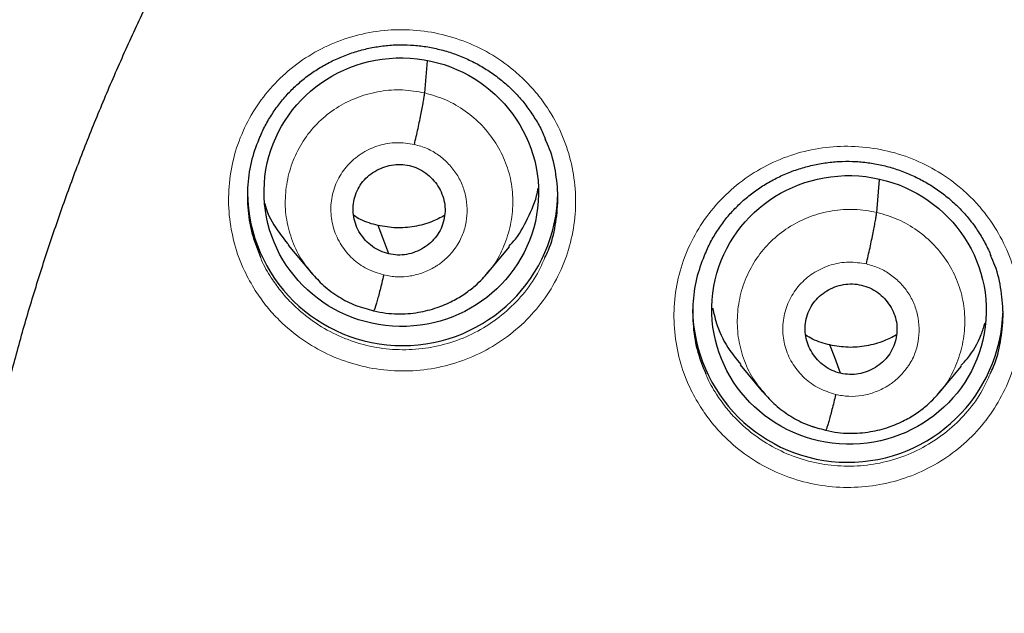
# Model space of a CAD drawing. Header units: millimetres. Extents: x 8 to 2314, y 12 to 2305.
# Tile 61 of 156: x 1064.12 to 1074.9, y 1813.1 to 1819.61. Entities that reach past the tile are written whole.
import ezdxf

# ---------------------------------------------------------------- set-up
doc = ezdxf.new("R2010")
doc.units = ezdxf.units.MM

msp = doc.modelspace()

# ---------------------------------------------------------------- linework, layer by layer
at = {"color": 7, "linetype": 'Continuous', "lineweight": 30}
for p, q in [((1068.552, 1818.805), (1068.584, 1819.156)), ((1073.503, 1817.495), (1073.535, 1817.856)), ((1067.058, 1817.136), (1067.304, 1816.839)), ((1069.235, 1816.825), (1069.48, 1817.119)), ((1067.297, 1816.847), (1067.313, 1816.831)), ((1067.315, 1816.834), (1067.308, 1816.842)), ((1067.995, 1816.416), (1067.99, 1816.414)), ((1072.008, 1815.826), (1072.254, 1815.529)), ((1074.186, 1815.517), (1074.431, 1815.811)), ((1072.247, 1815.538), (1072.263, 1815.522)), ((1072.265, 1815.524), (1072.259, 1815.532)), ((1072.945, 1815.107), (1072.941, 1815.105))]:
    msp.add_line(p, q, dxfattribs=at)
at = {"color": 252, "linetype": 'Continuous', "lineweight": 0}
for p, q in [((1067.334, 1816.809), (1067.315, 1816.834)), ((1067.99, 1816.414), (1067.847, 1816.462)), ((1072.285, 1815.499), (1072.265, 1815.524)), ((1072.941, 1815.105), (1072.797, 1815.153))]:
    msp.add_line(p, q, dxfattribs=at)
at = {"color": 7, "linetype": 'Continuous', "lineweight": 30, "flags": 128}
for points in [[(1068.158, 1817.041), (1068.092, 1817.215), (1068.041, 1817.352)], [(1073.108, 1815.732), (1073.043, 1815.906), (1072.991, 1816.043)]]:
    msp.add_lwpolyline(points, dxfattribs=at)
at = {"color": 252, "linetype": 'Continuous', "lineweight": 0}
msp.add_arc((1086.401, 1809.742), 25.454, 359.5039, 180.4634, dxfattribs=at)
at = {"color": 7, "linetype": 'Continuous', "lineweight": 30}
for centre, start, end in [((1068.31, 1817.735), 180.8177, 359.1823), ((1073.187, 1816.457), 180.8231, 358.5953)]:
    msp.add_arc(centre, 1.7, start, end, dxfattribs=at)
for centre, major_axis, ratio in [((1068.296, 1817.717), (1.5, -0.098), 0.9788), ((1073.2, 1816.427), (1.499, -0.109), 0.979049)]:
    msp.add_ellipse(centre, major_axis=major_axis, ratio=ratio, dxfattribs=at)
at = {"color": 252, "linetype": 'Continuous', "lineweight": 0}
for points, knots in [([(1086.559, 1858.832), (1085.167, 1858.797), (1082.383, 1858.727), (1078.241, 1858.163), (1074.163, 1857.268), (1070.183, 1856.016), (1066.33, 1854.425), (1062.636, 1852.506), (1059.13, 1850.273), (1055.838, 1847.745), (1052.786, 1844.942), (1049.999, 1841.884), (1047.499, 1838.597), (1045.304, 1835.105), (1043.432, 1831.437), (1041.898, 1827.62), (1040.714, 1823.686), (1039.886, 1819.664), (1039.436, 1815.587), (1039.319, 1811.877), (1039.515, 1809.546), (1039.596, 1808.578)], [0, 0, 0, 0, 0.053444, 0.106887, 0.160331, 0.213774, 0.267218, 0.320661, 0.374105, 0.427548, 0.480992, 0.534435, 0.587879, 0.641323, 0.694766, 0.74821, 0.801653, 0.855097, 0.90854, 0.961984, 1, 1, 1, 1]), ([(1066.697, 1816.638), (1066.655, 1816.71), (1066.56, 1816.872), (1066.461, 1817.151), (1066.403, 1817.462), (1066.401, 1817.779), (1066.451, 1818.091), (1066.555, 1818.39), (1066.708, 1818.668), (1066.907, 1818.915), (1067.145, 1819.127), (1067.416, 1819.295), (1067.712, 1819.417), (1068.026, 1819.487), (1068.347, 1819.506), (1068.666, 1819.47), (1068.976, 1819.383), (1069.267, 1819.245), (1069.497, 1819.085), (1069.673, 1818.922), (1069.832, 1818.743), (1069.985, 1818.51), (1070.114, 1818.219), (1070.19, 1817.911), (1070.214, 1817.596), (1070.183, 1817.281), (1070.099, 1816.975), (1069.964, 1816.689), (1069.782, 1816.429), (1069.558, 1816.204), (1069.298, 1816.018), (1069.01, 1815.879), (1068.703, 1815.788), (1068.384, 1815.75), (1068.062, 1815.765), (1067.748, 1815.834), (1067.449, 1815.952), (1067.174, 1816.119), (1066.964, 1816.302), (1066.807, 1816.478), (1066.734, 1816.585), (1066.697, 1816.638)], [0, 0, 0, 0, 0.021002, 0.047855, 0.074709, 0.10155, 0.128391, 0.155223, 0.182054, 0.208881, 0.235708, 0.262539, 0.28937, 0.316211, 0.343053, 0.369906, 0.396759, 0.423621, 0.450482, 0.467277, 0.484072, 0.510918, 0.537764, 0.56461, 0.591457, 0.618295, 0.645132, 0.671961, 0.69879, 0.725618, 0.752445, 0.779279, 0.806113, 0.832958, 0.859803, 0.88666, 0.913516, 0.940379, 0.967242, 0.983621, 1, 1, 1, 1]), ([(1067.308, 1816.842), (1067.275, 1816.882), (1067.19, 1816.984), (1067.098, 1817.178), (1067.032, 1817.411), (1067.018, 1817.653), (1067.051, 1817.893), (1067.128, 1818.122), (1067.249, 1818.332), (1067.411, 1818.514), (1067.606, 1818.661), (1067.826, 1818.767), (1068.064, 1818.829), (1068.31, 1818.848), (1068.471, 1818.819), (1068.552, 1818.805)], [0, 0, 0, 0, 0.050505, 0.129646, 0.208719, 0.287752, 0.366889, 0.446026, 0.525057, 0.60413, 0.683272, 0.762422, 0.841602, 0.920749, 1, 1, 1, 1]), ([(1068.552, 1818.805), (1068.631, 1818.782), (1068.788, 1818.737), (1069.001, 1818.611), (1069.186, 1818.452), (1069.337, 1818.259), (1069.446, 1818.042), (1069.51, 1817.808), (1069.524, 1817.566), (1069.492, 1817.326), (1069.413, 1817.098), (1069.326, 1816.932), (1069.256, 1816.855), (1069.239, 1816.838)], [0, 0, 0, 0, 0.097275, 0.194422, 0.291609, 0.388761, 0.485901, 0.582959, 0.679965, 0.777101, 0.874236, 0.971241, 1, 1, 1, 1]), ([(1068.103, 1816.81), (1068.041, 1816.829), (1067.916, 1816.868), (1067.756, 1816.984), (1067.631, 1817.134), (1067.549, 1817.311), (1067.516, 1817.503), (1067.535, 1817.696), (1067.604, 1817.877), (1067.719, 1818.035), (1067.871, 1818.157), (1068.05, 1818.236), (1068.245, 1818.27), (1068.375, 1818.25), (1068.439, 1818.24)], [0, 0, 0, 0, 0.083334, 0.166666, 0.249998, 0.333328, 0.416663, 0.5, 0.583334, 0.666673, 0.750002, 0.833335, 0.916665, 1, 1, 1, 1]), ([(1068.439, 1818.24), (1068.487, 1818.227), (1068.581, 1818.2), (1068.708, 1818.125), (1068.818, 1818.029), (1068.908, 1817.914), (1068.973, 1817.784), (1069.01, 1817.644), (1069.021, 1817.499), (1069.004, 1817.355), (1068.965, 1817.237), (1068.926, 1817.164), (1068.904, 1817.129), (1068.892, 1817.112), (1068.883, 1817.1), (1068.877, 1817.091), (1068.869, 1817.081), (1068.846, 1817.051), (1068.806, 1817.007), (1068.754, 1816.96), (1068.706, 1816.924), (1068.638, 1816.88), (1068.538, 1816.832), (1068.396, 1816.794), (1068.248, 1816.783), (1068.152, 1816.801), (1068.103, 1816.81)], [0, 0, 0, 0, 0.062594, 0.124976, 0.187336, 0.249629, 0.311863, 0.374268, 0.436884, 0.499536, 0.562181, 0.597225, 0.606401, 0.615575, 0.624744, 0.62538, 0.629906, 0.642055, 0.673378, 0.707889, 0.732587, 0.749884, 0.812382, 0.874899, 0.937373, 1, 1, 1, 1]), ([(1071.573, 1815.363), (1071.532, 1815.434), (1071.437, 1815.596), (1071.339, 1815.874), (1071.281, 1816.185), (1071.279, 1816.502), (1071.33, 1816.814), (1071.435, 1817.113), (1071.588, 1817.39), (1071.788, 1817.638), (1072.026, 1817.849), (1072.297, 1818.018), (1072.594, 1818.14), (1072.907, 1818.21), (1073.228, 1818.228), (1073.548, 1818.192), (1073.858, 1818.105), (1074.148, 1817.967), (1074.378, 1817.807), (1074.554, 1817.645), (1074.712, 1817.466), (1074.865, 1817.233), (1074.993, 1816.942), (1075.069, 1816.634), (1075.093, 1816.318), (1075.061, 1816.004), (1074.977, 1815.699), (1074.841, 1815.412), (1074.659, 1815.152), (1074.434, 1814.927), (1074.174, 1814.741), (1073.886, 1814.602), (1073.578, 1814.511), (1073.259, 1814.474), (1072.937, 1814.489), (1072.623, 1814.558), (1072.324, 1814.676), (1072.05, 1814.843), (1071.84, 1815.026), (1071.682, 1815.202), (1071.61, 1815.31), (1071.573, 1815.363)], [0, 0, 0, 0, 0.020829, 0.04768, 0.074531, 0.101375, 0.128219, 0.155057, 0.181895, 0.20873, 0.235565, 0.262402, 0.289239, 0.316081, 0.342923, 0.369772, 0.396621, 0.423475, 0.450329, 0.46711, 0.483892, 0.510739, 0.537585, 0.564432, 0.591279, 0.618121, 0.644963, 0.6718, 0.698637, 0.725472, 0.752307, 0.779145, 0.805983, 0.832827, 0.859672, 0.886522, 0.913373, 0.940228, 0.967083, 0.983541, 1, 1, 1, 1]), ([(1072.259, 1815.532), (1072.225, 1815.572), (1072.14, 1815.673), (1072.048, 1815.868), (1071.983, 1816.101), (1071.969, 1816.343), (1072.001, 1816.582), (1072.079, 1816.811), (1072.2, 1817.022), (1072.361, 1817.204), (1072.556, 1817.351), (1072.777, 1817.457), (1073.014, 1817.519), (1073.261, 1817.538), (1073.422, 1817.51), (1073.503, 1817.495)], [0, 0, 0, 0, 0.050449, 0.129595, 0.208673, 0.28771, 0.366852, 0.445993, 0.525029, 0.604107, 0.683253, 0.762409, 0.841593, 0.920744, 1, 1, 1, 1]), ([(1073.503, 1817.495), (1073.581, 1817.473), (1073.739, 1817.428), (1073.951, 1817.303), (1074.137, 1817.143), (1074.287, 1816.951), (1074.397, 1816.734), (1074.46, 1816.5), (1074.475, 1816.258), (1074.443, 1816.018), (1074.363, 1815.791), (1074.277, 1815.624), (1074.206, 1815.547), (1074.19, 1815.53)], [0, 0, 0, 0, 0.097269, 0.194409, 0.291589, 0.388735, 0.485869, 0.582919, 0.679919, 0.777048, 0.874176, 0.971175, 1, 1, 1, 1]), ([(1066.754, 1817.005), (1066.758, 1816.994), (1066.786, 1816.914), (1066.832, 1816.842), (1066.872, 1816.779)], [0, 0, 0, 0, 0.131521, 1, 1, 1, 1]), ([(1066.872, 1816.779), (1066.905, 1816.731), (1066.97, 1816.636), (1067.111, 1816.478), (1067.299, 1816.315), (1067.545, 1816.165), (1067.812, 1816.059), (1068.093, 1815.997), (1068.381, 1815.984), (1068.666, 1816.017), (1068.942, 1816.098), (1069.199, 1816.223), (1069.431, 1816.389), (1069.631, 1816.591), (1069.78, 1816.797), (1069.844, 1816.942), (1069.869, 1817)], [0, 0, 0, 0, 0.047299, 0.094599, 0.172178, 0.249757, 0.327313, 0.404869, 0.482392, 0.559916, 0.637405, 0.714893, 0.792361, 0.869828, 0.947299, 1, 1, 1, 1]), ([(1073.054, 1815.5), (1072.991, 1815.52), (1072.867, 1815.559), (1072.707, 1815.675), (1072.581, 1815.824), (1072.499, 1816.001), (1072.467, 1816.192), (1072.486, 1816.386), (1072.555, 1816.567), (1072.669, 1816.724), (1072.821, 1816.847), (1073.001, 1816.927), (1073.196, 1816.96), (1073.325, 1816.941), (1073.39, 1816.931)], [0, 0, 0, 0, 0.083334, 0.166665, 0.249998, 0.333328, 0.416663, 0.5, 0.583334, 0.666673, 0.750003, 0.833335, 0.916666, 1, 1, 1, 1]), ([(1073.39, 1816.931), (1073.437, 1816.917), (1073.531, 1816.891), (1073.658, 1816.816), (1073.769, 1816.72), (1073.859, 1816.605), (1073.924, 1816.476), (1073.961, 1816.335), (1073.971, 1816.191), (1073.955, 1816.046), (1073.916, 1815.928), (1073.877, 1815.856), (1073.855, 1815.821), (1073.843, 1815.804), (1073.834, 1815.792), (1073.827, 1815.783), (1073.819, 1815.772), (1073.797, 1815.743), (1073.756, 1815.698), (1073.704, 1815.651), (1073.657, 1815.616), (1073.588, 1815.572), (1073.488, 1815.523), (1073.346, 1815.485), (1073.199, 1815.474), (1073.102, 1815.491), (1073.054, 1815.5)], [0, 0, 0, 0, 0.062595, 0.124977, 0.187336, 0.24963, 0.311864, 0.374268, 0.436884, 0.499537, 0.562182, 0.597225, 0.606402, 0.615575, 0.624744, 0.62538, 0.629907, 0.642056, 0.673378, 0.707882, 0.732577, 0.749884, 0.812382, 0.874899, 0.937372, 1, 1, 1, 1]), ([(1071.631, 1815.727), (1071.634, 1815.717), (1071.662, 1815.638), (1071.707, 1815.567), (1071.747, 1815.504)], [0, 0, 0, 0, 0.125498, 1, 1, 1, 1]), ([(1071.747, 1815.504), (1071.78, 1815.456), (1071.845, 1815.36), (1071.985, 1815.202), (1072.174, 1815.039), (1072.419, 1814.889), (1072.686, 1814.783), (1072.967, 1814.721), (1073.255, 1814.708), (1073.54, 1814.741), (1073.816, 1814.822), (1074.074, 1814.947), (1074.306, 1815.113), (1074.506, 1815.315), (1074.656, 1815.521), (1074.72, 1815.667), (1074.746, 1815.727)], [0, 0, 0, 0, 0.047464, 0.0949281, 0.1723761, 0.2498241, 0.3272567, 0.4046893, 0.4821038, 0.5595183, 0.6369138, 0.7143092, 0.7916948, 0.8690803, 0.9464695, 1, 1, 1, 1])]:
    msp.add_open_spline(points, degree=3, knots=knots, dxfattribs=at)
at = {"color": 7, "linetype": 'Continuous', "lineweight": 30}
for points, knots in [([(1086.559, 1858.846), (1086.388, 1858.847), (1085.783, 1858.851), (1084.753, 1858.819), (1083.476, 1858.753), (1082.227, 1858.652), (1081.011, 1858.523), (1079.831, 1858.367), (1078.686, 1858.187), (1077.569, 1857.985), (1076.414, 1857.749), (1075.226, 1857.475), (1074.009, 1857.161), (1072.835, 1856.826), (1071.702, 1856.473), (1070.611, 1856.104), (1069.531, 1855.711), (1068.466, 1855.295), (1067.417, 1854.856), (1066.416, 1854.41), (1065.463, 1853.959), (1064.555, 1853.506), (1063.694, 1853.052), (1062.852, 1852.587), (1062.031, 1852.112), (1061.235, 1851.628), (1060.488, 1851.154), (1059.79, 1850.692), (1059.014, 1850.158), (1058.161, 1849.543), (1057.237, 1848.84), (1056.36, 1848.139), (1055.529, 1847.441), (1054.743, 1846.749), (1054, 1846.065), (1053.299, 1845.392), (1052.66, 1844.752), (1052.077, 1844.147), (1051.547, 1843.577), (1051.038, 1843.012), (1050.537, 1842.437), (1050.031, 1841.835), (1049.516, 1841.201), (1048.972, 1840.505), (1048.401, 1839.745), (1047.805, 1838.914), (1047.206, 1838.037), (1046.605, 1837.114), (1046.006, 1836.142), (1045.41, 1835.122), (1044.822, 1834.051), (1044.234, 1832.912), (1043.655, 1831.709), (1043.095, 1830.452), (1042.568, 1829.171), (1042.076, 1827.869), (1041.623, 1826.548), (1041.198, 1825.178), (1040.807, 1823.759), (1040.454, 1822.29), (1040.15, 1820.806), (1039.928, 1819.493), (1039.77, 1818.357), (1039.658, 1817.403), (1039.566, 1816.445), (1039.495, 1815.488), (1039.446, 1814.551), (1039.417, 1813.651), (1039.405, 1812.805), (1039.408, 1812.012), (1039.422, 1811.274), (1039.446, 1810.593), (1039.476, 1809.969), (1039.511, 1809.402), (1039.549, 1808.887), (1039.578, 1808.561), (1039.591, 1808.406)], [0, 0, 0, 0, 0.006544, 0.023189, 0.039523, 0.055546, 0.071256, 0.086381, 0.101202, 0.115717, 0.129924, 0.146436, 0.162509, 0.178142, 0.193332, 0.208079, 0.222382, 0.237481, 0.252055, 0.266105, 0.279635, 0.292647, 0.305143, 0.317126, 0.329717, 0.341696, 0.353067, 0.363835, 0.374004, 0.389463, 0.404424, 0.418894, 0.432876, 0.446375, 0.459391, 0.471927, 0.483983, 0.494402, 0.504436, 0.514088, 0.523822, 0.533964, 0.544517, 0.555483, 0.568182, 0.581397, 0.595131, 0.609385, 0.624161, 0.639462, 0.655288, 0.67164, 0.689316, 0.707215, 0.725199, 0.743263, 0.761405, 0.77962, 0.799171, 0.818799, 0.838502, 0.858276, 0.870742, 0.883236, 0.895758, 0.908306, 0.920692, 0.932393, 0.94338, 0.953654, 0.963217, 0.97207, 0.980075, 0.987398, 0.994039, 1, 1, 1, 1]), ([(1041.799, 1817.046), (1041.838, 1817.296), (1041.917, 1817.802), (1042.053, 1818.561), (1042.203, 1819.325), (1042.366, 1820.086), (1042.544, 1820.844), (1042.734, 1821.599), (1042.939, 1822.35), (1043.156, 1823.098), (1043.387, 1823.842), (1043.631, 1824.581), (1043.888, 1825.317), (1044.159, 1826.048), (1044.442, 1826.774), (1044.738, 1827.495), (1045.047, 1828.211), (1045.369, 1828.922), (1045.704, 1829.627), (1046.051, 1830.326), (1046.41, 1831.019), (1046.782, 1831.706), (1047.166, 1832.386), (1047.562, 1833.06), (1047.969, 1833.726), (1048.389, 1834.386), (1048.821, 1835.038), (1049.264, 1835.683), (1049.718, 1836.32), (1050.184, 1836.949), (1050.661, 1837.57), (1051.149, 1838.183), (1051.647, 1838.787), (1052.157, 1839.382), (1052.677, 1839.969), (1053.207, 1840.547), (1053.748, 1841.115), (1054.298, 1841.674), (1054.859, 1842.224), (1055.429, 1842.764), (1056.009, 1843.294), (1056.598, 1843.814), (1057.197, 1844.323), (1057.804, 1844.823), (1058.42, 1845.312), (1059.045, 1845.79), (1059.678, 1846.257), (1060.32, 1846.714), (1060.969, 1847.159), (1061.627, 1847.593), (1062.292, 1848.016), (1062.964, 1848.427), (1063.644, 1848.827), (1064.33, 1849.214), (1065.024, 1849.59), (1065.724, 1849.954), (1066.431, 1850.306), (1067.143, 1850.646), (1067.862, 1850.974), (1068.586, 1851.289), (1069.316, 1851.591), (1070.051, 1851.881), (1070.791, 1852.159), (1071.536, 1852.423), (1072.286, 1852.675), (1073.04, 1852.914), (1073.798, 1853.139), (1074.56, 1853.352), (1075.326, 1853.552), (1076.095, 1853.738), (1076.868, 1853.911), (1077.643, 1854.071), (1078.421, 1854.218), (1079.202, 1854.351), (1079.984, 1854.471), (1080.769, 1854.577), (1081.556, 1854.67), (1082.344, 1854.749), (1083.134, 1854.814), (1083.924, 1854.866), (1084.715, 1854.905), (1085.507, 1854.93), (1086.122, 1854.939), (1086.472, 1854.939), (1086.559, 1854.94)], [0, 0, 0, 0, 0.011994, 0.024296, 0.036598, 0.048899, 0.061201, 0.073503, 0.085804, 0.098106, 0.110407, 0.122709, 0.13501, 0.147312, 0.159613, 0.171914, 0.184216, 0.196517, 0.208818, 0.221119, 0.23342, 0.245721, 0.258022, 0.270323, 0.282624, 0.294925, 0.307225, 0.319526, 0.331827, 0.344127, 0.356428, 0.368728, 0.381028, 0.393329, 0.405629, 0.417929, 0.430229, 0.442529, 0.454829, 0.467129, 0.479428, 0.491728, 0.504028, 0.516327, 0.528627, 0.540926, 0.553226, 0.565525, 0.577824, 0.590124, 0.602423, 0.614722, 0.627021, 0.63932, 0.651619, 0.663918, 0.676217, 0.688515, 0.700814, 0.713113, 0.725411, 0.73771, 0.750009, 0.762307, 0.774606, 0.786904, 0.799202, 0.811501, 0.823799, 0.836097, 0.848396, 0.860694, 0.872992, 0.88529, 0.897588, 0.909887, 0.922185, 0.934483, 0.946781, 0.959079, 0.971377, 0.983675, 0.995973, 1, 1, 1, 1]), ([(1063.351, 1811.578), (1063.361, 1811.726), (1063.384, 1812.058), (1063.436, 1812.574), (1063.504, 1813.125), (1063.587, 1813.675), (1063.683, 1814.222), (1063.792, 1814.766), (1063.915, 1815.308), (1064.052, 1815.847), (1064.202, 1816.383), (1064.366, 1816.914), (1064.542, 1817.442), (1064.732, 1817.965), (1064.935, 1818.483), (1065.151, 1818.996), (1065.379, 1819.504), (1065.62, 1820.007), (1065.874, 1820.503), (1066.14, 1820.993), (1066.418, 1821.477), (1066.708, 1821.954), (1067.01, 1822.423), (1067.323, 1822.885), (1067.648, 1823.34), (1067.984, 1823.787), (1068.331, 1824.225), (1068.69, 1824.655), (1069.058, 1825.076), (1069.437, 1825.488), (1069.827, 1825.891), (1070.226, 1826.285), (1070.635, 1826.669), (1071.053, 1827.042), (1071.481, 1827.406), (1071.918, 1827.759), (1072.363, 1828.102), (1072.817, 1828.434), (1073.279, 1828.755), (1073.748, 1829.064), (1074.226, 1829.363), (1074.71, 1829.649), (1075.202, 1829.924), (1075.7, 1830.188), (1076.205, 1830.439), (1076.716, 1830.677), (1077.233, 1830.904), (1077.755, 1831.118), (1078.282, 1831.319), (1078.814, 1831.508), (1079.351, 1831.684), (1079.892, 1831.847), (1080.437, 1831.997), (1080.986, 1832.133), (1081.537, 1832.257), (1082.092, 1832.367), (1082.649, 1832.464), (1083.209, 1832.547), (1083.77, 1832.617), (1084.333, 1832.674), (1084.897, 1832.717), (1085.462, 1832.746), (1086.028, 1832.762), (1086.594, 1832.764), (1087.16, 1832.752), (1087.725, 1832.727), (1088.29, 1832.689), (1088.853, 1832.637), (1089.415, 1832.571), (1089.975, 1832.492), (1090.533, 1832.399), (1091.076, 1832.296), (1091.431, 1832.218), (1091.602, 1832.181)], [0, 0, 0, 0, 0.011326, 0.025476, 0.039627, 0.053777, 0.067926, 0.082076, 0.096226, 0.110375, 0.124524, 0.138673, 0.152821, 0.16697, 0.181117, 0.195265, 0.209412, 0.223559, 0.237705, 0.251851, 0.265996, 0.280141, 0.294285, 0.308429, 0.322573, 0.336716, 0.350858, 0.365, 0.379142, 0.393283, 0.407423, 0.421563, 0.435702, 0.449841, 0.463979, 0.478117, 0.492255, 0.506392, 0.520528, 0.534664, 0.548799, 0.562935, 0.577069, 0.591203, 0.605337, 0.619471, 0.633604, 0.647736, 0.661868, 0.676, 0.690132, 0.704264, 0.718395, 0.732526, 0.746656, 0.760787, 0.774917, 0.789047, 0.803177, 0.817306, 0.831436, 0.845566, 0.859695, 0.873825, 0.887954, 0.902084, 0.916213, 0.930342, 0.944472, 0.958601, 0.972731, 0.986861, 1, 1, 1, 1]), ([(1066.749, 1818.324), (1066.759, 1818.348), (1066.789, 1818.418), (1066.851, 1818.529), (1066.936, 1818.656), (1067.031, 1818.774), (1067.136, 1818.881), (1067.25, 1818.978), (1067.373, 1819.064), (1067.505, 1819.14), (1067.645, 1819.204), (1067.79, 1819.257), (1067.94, 1819.296), (1068.092, 1819.322), (1068.245, 1819.334), (1068.397, 1819.332), (1068.548, 1819.317), (1068.698, 1819.288), (1068.845, 1819.246), (1068.989, 1819.191), (1069.128, 1819.124), (1069.26, 1819.044), (1069.384, 1818.954), (1069.499, 1818.853), (1069.603, 1818.743), (1069.696, 1818.625), (1069.778, 1818.498), (1069.839, 1818.388), (1069.867, 1818.318), (1069.877, 1818.295)], [0, 0, 0, 0, 0.019376, 0.058579, 0.097575, 0.136158, 0.174182, 0.211821, 0.249826, 0.288274, 0.327049, 0.366008, 0.404977, 0.443776, 0.482291, 0.520457, 0.558295, 0.596388, 0.634789, 0.673424, 0.712197, 0.75098, 0.789645, 0.828109, 0.866288, 0.90426, 0.942535, 0.981115, 1, 1, 1, 1]), ([(1068.439, 1818.24), (1068.446, 1818.27), (1068.46, 1818.328), (1068.48, 1818.417), (1068.498, 1818.503), (1068.514, 1818.584), (1068.529, 1818.657), (1068.54, 1818.72), (1068.548, 1818.772), (1068.551, 1818.794), (1068.552, 1818.805)], [0, 0, 0, 0, 0.125264, 0.249952, 0.374857, 0.500056, 0.625259, 0.750168, 0.874831, 1, 1, 1, 1]), ([(1066.747, 1818.328), (1066.715, 1818.245), (1066.649, 1818.075), (1066.608, 1817.799), (1066.61, 1817.517), (1066.656, 1817.247), (1066.723, 1817.082), (1066.754, 1817.005)], [0, 0, 0, 0, 0.1952, 0.402491, 0.609783, 0.817173, 1, 1, 1, 1]), ([(1069.869, 1817), (1069.882, 1817.027), (1069.938, 1817.139), (1069.988, 1817.353), (1070.019, 1817.634), (1069.995, 1817.916), (1069.947, 1818.14), (1069.89, 1818.261), (1069.873, 1818.296)], [0, 0, 0, 0, 0.067511, 0.278735, 0.489958, 0.701256, 0.912553, 1, 1, 1, 1]), ([(1068.158, 1817.041), (1068.126, 1817.051), (1068.063, 1817.069), (1067.949, 1817.138), (1067.835, 1817.259), (1067.761, 1817.444), (1067.768, 1817.642), (1067.85, 1817.822), (1067.999, 1817.955), (1068.155, 1818.013), (1068.287, 1818.025), (1068.352, 1818.014), (1068.385, 1818.008)], [0, 0, 0, 0, 0.062837, 0.125541, 0.250834, 0.375528, 0.500003, 0.624475, 0.749166, 0.87446, 0.937164, 1, 1, 1, 1]), ([(1068.385, 1818.008), (1068.417, 1817.999), (1068.48, 1817.981), (1068.565, 1817.929), (1068.639, 1817.863), (1068.7, 1817.785), (1068.744, 1817.698), (1068.771, 1817.604), (1068.778, 1817.507), (1068.765, 1817.41), (1068.734, 1817.318), (1068.684, 1817.234), (1068.618, 1817.161), (1068.539, 1817.103), (1068.45, 1817.059), (1068.355, 1817.033), (1068.255, 1817.024), (1068.19, 1817.036), (1068.158, 1817.041)], [0, 0, 0, 0, 0.0626176, 0.1251027, 0.187766, 0.2505015, 0.3130653, 0.3753524, 0.4376094, 0.5000026, 0.562395, 0.6246502, 0.6869357, 0.7494989, 0.8122345, 0.8748981, 0.937383, 1, 1, 1, 1]), ([(1071.627, 1817.046), (1071.637, 1817.07), (1071.667, 1817.141), (1071.73, 1817.253), (1071.814, 1817.38), (1071.91, 1817.497), (1072.015, 1817.604), (1072.13, 1817.701), (1072.253, 1817.787), (1072.385, 1817.863), (1072.524, 1817.927), (1072.67, 1817.98), (1072.82, 1818.019), (1072.972, 1818.045), (1073.125, 1818.057), (1073.277, 1818.055), (1073.428, 1818.04), (1073.578, 1818.011), (1073.725, 1817.969), (1073.869, 1817.914), (1074.007, 1817.846), (1074.139, 1817.767), (1074.263, 1817.676), (1074.378, 1817.576), (1074.482, 1817.466), (1074.575, 1817.348), (1074.657, 1817.221), (1074.717, 1817.112), (1074.745, 1817.043), (1074.754, 1817.021)], [0, 0, 0, 0, 0.019764, 0.058988, 0.098006, 0.136608, 0.17465, 0.212307, 0.250329, 0.288793, 0.327584, 0.366557, 0.405539, 0.444349, 0.482873, 0.521047, 0.558894, 0.596999, 0.635412, 0.674062, 0.71285, 0.751648, 0.790329, 0.828808, 0.867003, 0.904994, 0.94329, 0.981893, 1, 1, 1, 1]), ([(1069.475, 1817.123), (1069.499, 1817.149), (1069.592, 1817.249), (1069.699, 1817.463), (1069.781, 1817.654), (1069.794, 1817.758), (1069.795, 1817.762)], [0, 0, 0, 0, 0.146064, 0.564107, 0.982708, 1, 1, 1, 1]), ([(1066.8, 1817.593), (1066.802, 1817.583), (1066.83, 1817.476), (1066.916, 1817.319), (1067.022, 1817.19), (1067.063, 1817.14)], [0, 0, 0, 0, 0.055145, 0.631698, 1, 1, 1, 1]), ([(1068.041, 1817.352), (1067.975, 1817.369), (1067.881, 1817.394), (1067.8, 1817.445), (1067.775, 1817.461)], [0, 0, 0, 0, 0.695977, 1, 1, 1, 1]), ([(1068.768, 1817.461), (1068.724, 1817.437), (1068.62, 1817.382), (1068.44, 1817.336), (1068.239, 1817.317), (1068.107, 1817.341), (1068.041, 1817.352)], [0, 0, 0, 0, 0.2016379, 0.468078, 0.7337584, 1, 1, 1, 1]), ([(1073.39, 1816.931), (1073.397, 1816.96), (1073.41, 1817.019), (1073.43, 1817.108), (1073.448, 1817.194), (1073.465, 1817.274), (1073.479, 1817.347), (1073.49, 1817.41), (1073.499, 1817.463), (1073.501, 1817.484), (1073.503, 1817.495)], [0, 0, 0, 0, 0.125169, 0.249831, 0.374765, 0.500021, 0.625284, 0.750232, 0.874891, 1, 1, 1, 1]), ([(1071.625, 1817.05), (1071.593, 1816.967), (1071.527, 1816.797), (1071.485, 1816.522), (1071.487, 1816.24), (1071.533, 1815.97), (1071.599, 1815.805), (1071.631, 1815.727)], [0, 0, 0, 0, 0.194395, 0.401536, 0.608676, 0.815871, 1, 1, 1, 1]), ([(1074.746, 1815.727), (1074.759, 1815.753), (1074.814, 1815.863), (1074.864, 1816.077), (1074.896, 1816.357), (1074.872, 1816.639), (1074.824, 1816.864), (1074.767, 1816.986), (1074.75, 1817.022)], [0, 0, 0, 0, 0.0651446, 0.2764935, 0.4878426, 0.6992333, 0.9106243, 1, 1, 1, 1]), ([(1067.313, 1816.831), (1067.355, 1816.785), (1067.443, 1816.686), (1067.608, 1816.567), (1067.794, 1816.469), (1067.929, 1816.435), (1067.996, 1816.418)], [0, 0, 0, 0, 0.231123, 0.488502, 0.744578, 1, 1, 1, 1]), ([(1067.996, 1816.418), (1068.039, 1816.408), (1068.124, 1816.39), (1068.288, 1816.379), (1068.478, 1816.393), (1068.681, 1816.445), (1068.852, 1816.518), (1068.991, 1816.601), (1069.099, 1816.685), (1069.182, 1816.762), (1069.225, 1816.813), (1069.245, 1816.836)], [0, 0, 0, 0, 0.095658, 0.186564, 0.354821, 0.505724, 0.639238, 0.75532, 0.854058, 0.935555, 1, 1, 1, 1]), ([(1068.103, 1816.81), (1068.096, 1816.781), (1068.083, 1816.723), (1068.063, 1816.644), (1068.044, 1816.573), (1068.028, 1816.512), (1068.013, 1816.464), (1068.003, 1816.432), (1067.998, 1816.423), (1067.996, 1816.419)], [0, 0, 0, 0, 0.145514, 0.291376, 0.43752, 0.583622, 0.729575, 0.875621, 1, 1, 1, 1]), ([(1073.108, 1815.732), (1073.076, 1815.741), (1073.013, 1815.76), (1072.928, 1815.811), (1072.854, 1815.877), (1072.794, 1815.955), (1072.749, 1816.042), (1072.722, 1816.136), (1072.715, 1816.233), (1072.728, 1816.329), (1072.76, 1816.422), (1072.809, 1816.506), (1072.875, 1816.579), (1072.954, 1816.637), (1073.043, 1816.681), (1073.138, 1816.707), (1073.238, 1816.716), (1073.303, 1816.705), (1073.335, 1816.699)], [0, 0, 0, 0, 0.0626173, 0.1251009, 0.187763, 0.2504983, 0.3130627, 0.3753509, 0.4376085, 0.500002, 0.5623948, 0.624651, 0.686938, 0.749502, 0.8122373, 0.8748996, 0.9373831, 1, 1, 1, 1]), ([(1073.335, 1816.699), (1073.367, 1816.69), (1073.431, 1816.671), (1073.516, 1816.62), (1073.59, 1816.554), (1073.65, 1816.476), (1073.695, 1816.389), (1073.722, 1816.295), (1073.728, 1816.198), (1073.715, 1816.101), (1073.684, 1816.009), (1073.635, 1815.925), (1073.569, 1815.852), (1073.49, 1815.794), (1073.401, 1815.75), (1073.305, 1815.724), (1073.206, 1815.715), (1073.141, 1815.726), (1073.108, 1815.732)], [0, 0, 0, 0, 0.062617, 0.125101, 0.187763, 0.250498, 0.313063, 0.375351, 0.437609, 0.500002, 0.562395, 0.624651, 0.686938, 0.749502, 0.812237, 0.8749, 0.937383, 1, 1, 1, 1]), ([(1071.705, 1816.449), (1071.72, 1816.384), (1071.759, 1816.22), (1071.866, 1816.008), (1071.972, 1815.88), (1072.014, 1815.83)], [0, 0, 0, 0, 0.290115, 0.723539, 1, 1, 1, 1]), ([(1074.426, 1815.816), (1074.45, 1815.842), (1074.542, 1815.942), (1074.633, 1816.103), (1074.677, 1816.242), (1074.69, 1816.286)], [0, 0, 0, 0, 0.193416, 0.748656, 1, 1, 1, 1]), ([(1072.991, 1816.043), (1072.926, 1816.06), (1072.831, 1816.085), (1072.749, 1816.136), (1072.724, 1816.152)], [0, 0, 0, 0, 0.691605, 1, 1, 1, 1]), ([(1073.719, 1816.152), (1073.674, 1816.129), (1073.571, 1816.074), (1073.391, 1816.028), (1073.19, 1816.008), (1073.057, 1816.031), (1072.991, 1816.043)], [0, 0, 0, 0, 0.201657, 0.468089, 0.733761, 1, 1, 1, 1]), ([(1072.263, 1815.522), (1072.305, 1815.475), (1072.394, 1815.376), (1072.559, 1815.257), (1072.745, 1815.16), (1072.879, 1815.126), (1072.946, 1815.109)], [0, 0, 0, 0, 0.231097, 0.488491, 0.744572, 1, 1, 1, 1]), ([(1072.946, 1815.108), (1072.99, 1815.099), (1073.074, 1815.081), (1073.238, 1815.07), (1073.428, 1815.085), (1073.632, 1815.137), (1073.803, 1815.21), (1073.941, 1815.292), (1074.05, 1815.377), (1074.132, 1815.455), (1074.176, 1815.505), (1074.195, 1815.528)], [0, 0, 0, 0, 0.095638, 0.186526, 0.354759, 0.50565, 0.639163, 0.755255, 0.854009, 0.935527, 1, 1, 1, 1]), ([(1073.054, 1815.5), (1073.047, 1815.472), (1073.033, 1815.414), (1073.013, 1815.335), (1072.995, 1815.263), (1072.978, 1815.203), (1072.964, 1815.155), (1072.953, 1815.122), (1072.949, 1815.113), (1072.946, 1815.109)], [0, 0, 0, 0, 0.145468, 0.291183, 0.437123, 0.582994, 0.728712, 0.874531, 1, 1, 1, 1])]:
    msp.add_open_spline(points, degree=3, knots=knots, dxfattribs=at)

doc.saveas('drawing.dxf')
